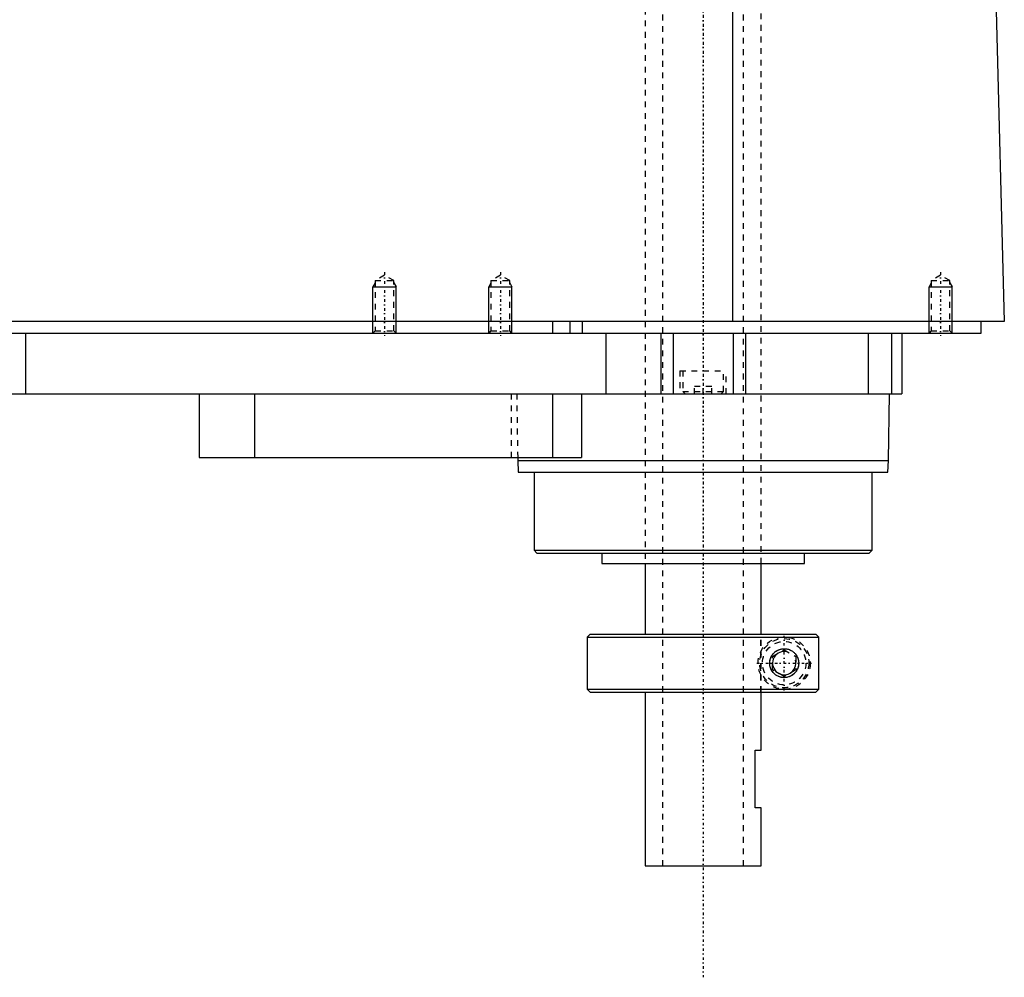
# Model space of a CAD drawing. Extents: x -168 to 502, y -97 to 327.
# Tile 4 of 6: x 332 to 502, y -97 to 69. Entities that reach past the tile are written whole.
import ezdxf

# ---------------------------------------------------------------- set-up
doc = ezdxf.new("R2010")
doc.units = 0
doc.linetypes.add('CENTER', pattern=[1.5, 0.45, -0.5, 0.05, -0.5])
doc.linetypes.add('DASHED', pattern=[2, 1, -1])
for name, color, linetype in [('AM_0', 7, 'CONTINUOUS'), ('AM_10', 7, 'CONTINUOUS'), ('AM_3', 7, 'DASHED'), ('AM_7', 7, 'CENTER')]:
    doc.layers.add(name, color=color, linetype=linetype)

msp = doc.modelspace()

# ---------------------------------------------------------------- linework, layer by layer
at = {"layer": 'AM_0', "color": 7, "linetype": 'CONTINUOUS'}
for p, q in [((455.15, 16.5), (455.15, 77.05)), ((500.5, 73.35), (502, 16.5)), ((502, 16.5), (100.5, 16.5)), ((424, 16.5), (424, 14.5)), ((427, 16.5), (427, 14.5)), ((429.15, 16.5), (429.15, 14.5)), ((498, 14.5), (498, 16.5)), ((144, 14.5), (498, 14.5)), ((333, 14.5), (333, 4)), ((433.21, 14.5), (433.21, 4)), ((442.7, 14.5), (442.7, 4)), ((444.81, 14.5), (444.81, 4)), ((455.19, 14.5), (455.19, 4)), ((457.3, 14.5), (457.3, 4)), ((478.5, 14.5), (478.5, 4)), ((482.5, 14.5), (482.5, 4)), ((484.3, 14.5), (484.3, 4)), ((489.01, 14.51), (489, 14.5)), ((288, 4), (484.3, 4)), ((363, 4), (363, -7)), ((372.56, 4), (372.56, -7)), ((424, 4), (424, -7)), ((429, 4), (429, -7)), ((482, -7.5), (482.18, 4)), ((363, -7), (429, -7)), ((417.99, -7), (418, -7.5)), ((418, -7.5), (418.1, -9.5)), ((418, -7.5), (482, -7.5)), ((481.9, -9.5), (482, -7.5)), ((418.1, -9.5), (481.9, -9.5)), ((420.82, -9.5), (420.82, -23)), ((479.18, -23), (479.18, -9.5)), ((420.82, -23), (421.32, -23.5)), ((420.82, -23), (479.18, -23)), ((421.32, -23.5), (478.68, -23.5)), ((432.5, -23.5), (432.5, -25.3)), ((467.5, -25.3), (467.5, -23.5)), ((478.68, -23.5), (479.18, -23)), ((432.5, -25.3), (467.5, -25.3)), ((440, -25.3), (440, -37.5)), ((460, -37.5), (460, -25.3)), ((430.5, -37.5), (430, -38)), ((430, -38), (430, -47)), ((430, -38), (469.99, -38)), ((430.5, -37.5), (469.49, -37.5)), ((469.99, -38), (469.49, -37.5)), ((469.99, -47), (469.99, -38)), ((430, -47), (430.5, -47.5)), ((430, -47), (469.99, -47)), ((430.5, -47.5), (469.49, -47.5)), ((440, -47.5), (440, -77.5)), ((460, -57.5), (460, -47.5)), ((469.49, -47.5), (469.99, -47)), ((459, -67.5), (459, -57.5)), ((459, -57.5), (460, -57.5)), ((460, -67.5), (459, -67.5)), ((460, -77.5), (460, -67.5)), ((440, -77.5), (460, -77.5))]:
    msp.add_line(p, q, dxfattribs=at)
msp.add_polyline3d([(461.5, -42.5, 0), (461.5, -42.49, 0), (461.5, -42.46, 0), (461.5, -42.43, 0), (461.5, -42.41, 0), (461.5, -42.4, 0), (461.5, -42.37, 0), (461.5, -42.34, 0), (461.51, -42.31, 0), (461.51, -42.28, 0), (461.51, -42.26, 0), (461.51, -42.24, 0), (461.52, -42.23, 0), (461.52, -42.2, 0), (461.52, -42.17, 0), (461.53, -42.14, 0), (461.53, -42.11, 0), (461.54, -42.08, 0), (461.54, -42.07, 0), (461.54, -42.05, 0), (461.55, -42.02, 0), (461.55, -42, 0), (461.55, -41.98, 0), (461.56, -41.97, 0), (461.56, -41.94, 0), (461.57, -41.91, 0), (461.57, -41.9, 0), (461.58, -41.88, 0), (461.59, -41.85, 0), (461.59, -41.82, 0), (461.6, -41.8, 0), (461.61, -41.77, 0), (461.62, -41.74, 0), (461.62, -41.73, 0), (461.63, -41.71, 0), (461.64, -41.68, 0), (461.65, -41.66, 0), (461.66, -41.63, 0), (461.67, -41.6, 0), (461.68, -41.58, 0), (461.68, -41.56, 0), (461.69, -41.55, 0), (461.7, -41.52, 0), (461.71, -41.49, 0), (461.72, -41.47, 0), (461.73, -41.44, 0), (461.75, -41.42, 0), (461.75, -41.4, 0), (461.76, -41.39, 0), (461.77, -41.37, 0), (461.79, -41.34, 0), (461.8, -41.31, 0), (461.81, -41.29, 0), (461.83, -41.27, 0), (461.83, -41.25, 0), (461.84, -41.24, 0), (461.85, -41.22, 0), (461.87, -41.19, 0), (461.88, -41.17, 0), (461.9, -41.15, 0), (461.91, -41.12, 0), (461.92, -41.11, 0), (461.93, -41.1, 0), (461.94, -41.08, 0), (461.96, -41.05, 0), (461.97, -41.04, 0), (462.02, -40.98, 0), (462.12, -40.86, 0), (462.22, -40.75, 0), (462.33, -40.64, 0), (462.44, -40.54, 0), (462.56, -40.45, 0), (462.62, -40.41, 0), (462.69, -40.37, 0), (462.81, -40.3, 0), (462.94, -40.23, 0), (463.01, -40.21, 0), (463.07, -40.18, 0), (463.21, -40.13, 0), (463.34, -40.09, 0), (463.41, -40.07, 0), (463.47, -40.06, 0), (463.6, -40.03, 0), (463.73, -40.01, 0), (463.86, -40, 0), (463.98, -40, 0), (464.11, -40, 0), (464.17, -40.01, 0), (464.23, -40.01, 0), (464.35, -40.03, 0), (464.48, -40.05, 0), (464.6, -40.07, 0), (464.72, -40.11, 0), (464.84, -40.15, 0), (464.9, -40.17, 0), (464.96, -40.19, 0), (465.08, -40.24, 0), (465.19, -40.3, 0), (465.3, -40.37, 0), (465.41, -40.44, 0), (465.51, -40.51, 0), (465.56, -40.55, 0), (465.61, -40.59, 0), (465.71, -40.68, 0), (465.8, -40.77, 0), (465.89, -40.86, 0), (465.97, -40.97, 0), (466.06, -41.08, 0), (466.1, -41.14, 0), (466.13, -41.2, 0), (466.21, -41.33, 0), (466.25, -41.41, 0), (466.26, -41.43, 0), (466.27, -41.45, 0), (466.28, -41.46, 0), (466.28, -41.48, 0), (466.29, -41.5, 0), (466.3, -41.52, 0), (466.31, -41.55, 0), (466.32, -41.57, 0), (466.33, -41.6, 0), (466.34, -41.61, 0), (466.34, -41.62, 0), (466.35, -41.65, 0), (466.36, -41.67, 0), (466.37, -41.7, 0), (466.38, -41.72, 0), (466.38, -41.75, 0), (466.39, -41.76, 0), (466.39, -41.77, 0), (466.4, -41.8, 0), (466.41, -41.82, 0), (466.41, -41.85, 0), (466.42, -41.88, 0), (466.43, -41.9, 0), (466.43, -41.92, 0), (466.43, -41.93, 0), (466.44, -41.96, 0), (466.45, -41.98, 0), (466.45, -42, 0), (466.45, -42.01, 0), (466.46, -42.04, 0), (466.46, -42.07, 0), (466.46, -42.08, 0), (466.47, -42.09, 0), (466.47, -42.12, 0), (466.48, -42.15, 0), (466.48, -42.18, 0), (466.48, -42.2, 0), (466.49, -42.23, 0), (466.49, -42.25, 0), (466.49, -42.26, 0), (466.49, -42.29, 0), (466.49, -42.32, 0), (466.5, -42.34, 0), (466.5, -42.37, 0), (466.5, -42.4, 0), (466.5, -42.41, 0), (466.5, -42.43, 0), (466.5, -42.46, 0), (466.5, -42.49, 0), (466.5, -42.5, 0), (466.5, -42.51, 0), (466.5, -42.54, 0), (466.5, -42.57, 0), (466.5, -42.59, 0), (466.5, -42.6, 0), (466.5, -42.63, 0), (466.5, -42.66, 0), (466.49, -42.68, 0), (466.49, -42.71, 0), (466.49, -42.74, 0), (466.49, -42.75, 0), (466.49, -42.77, 0), (466.48, -42.8, 0), (466.48, -42.82, 0), (466.48, -42.85, 0), (466.47, -42.88, 0), (466.47, -42.91, 0), (466.46, -42.92, 0), (466.46, -42.93, 0), (466.46, -42.96, 0), (466.45, -42.99, 0), (466.45, -43, 0), (466.45, -43.02, 0), (466.44, -43.04, 0), (466.43, -43.07, 0), (466.43, -43.08, 0), (466.43, -43.1, 0), (466.42, -43.12, 0), (466.41, -43.15, 0), (466.41, -43.18, 0), (466.4, -43.2, 0), (466.39, -43.23, 0), (466.39, -43.24, 0), (466.38, -43.25, 0), (466.38, -43.28, 0), (466.37, -43.3, 0), (466.36, -43.33, 0), (466.35, -43.35, 0), (466.34, -43.38, 0), (466.34, -43.39, 0), (466.33, -43.4, 0), (466.32, -43.43, 0), (466.31, -43.45, 0), (466.3, -43.48, 0), (466.29, -43.5, 0), (466.28, -43.52, 0), (466.28, -43.54, 0), (466.27, -43.55, 0), (466.26, -43.57, 0), (466.25, -43.59, 0), (466.21, -43.67, 0), (466.13, -43.8, 0), (466.1, -43.86, 0), (466.06, -43.92, 0), (465.97, -44.03, 0), (465.89, -44.14, 0), (465.8, -44.23, 0), (465.71, -44.32, 0), (465.61, -44.41, 0), (465.56, -44.45, 0), (465.51, -44.49, 0), (465.41, -44.56, 0), (465.3, -44.63, 0), (465.19, -44.7, 0), (465.08, -44.76, 0), (464.96, -44.81, 0), (464.9, -44.83, 0), (464.84, -44.85, 0), (464.72, -44.89, 0), (464.6, -44.93, 0), (464.48, -44.95, 0), (464.35, -44.97, 0), (464.23, -44.99, 0), (464.17, -44.99, 0), (464.11, -45, 0), (463.98, -45, 0), (463.86, -45, 0), (463.73, -44.99, 0), (463.6, -44.97, 0), (463.47, -44.94, 0), (463.41, -44.93, 0), (463.34, -44.91, 0), (463.21, -44.87, 0), (463.07, -44.82, 0), (463.01, -44.79, 0), (462.94, -44.77, 0), (462.81, -44.7, 0), (462.69, -44.63, 0), (462.62, -44.59, 0), (462.56, -44.55, 0), (462.44, -44.46, 0), (462.33, -44.36, 0), (462.22, -44.25, 0), (462.12, -44.14, 0), (462.02, -44.02, 0), (461.97, -43.96, 0), (461.96, -43.95, 0), (461.94, -43.92, 0), (461.93, -43.9, 0), (461.92, -43.89, 0), (461.91, -43.88, 0), (461.9, -43.85, 0), (461.88, -43.83, 0), (461.87, -43.81, 0), (461.85, -43.78, 0), (461.84, -43.76, 0), (461.83, -43.75, 0), (461.83, -43.73, 0), (461.81, -43.71, 0), (461.8, -43.69, 0), (461.79, -43.66, 0), (461.77, -43.63, 0), (461.76, -43.61, 0), (461.75, -43.6, 0), (461.75, -43.58, 0), (461.73, -43.56, 0), (461.72, -43.53, 0), (461.71, -43.51, 0), (461.7, -43.48, 0), (461.69, -43.45, 0), (461.68, -43.44, 0), (461.68, -43.42, 0), (461.67, -43.4, 0), (461.66, -43.37, 0), (461.65, -43.34, 0), (461.64, -43.32, 0), (461.63, -43.29, 0), (461.62, -43.27, 0), (461.62, -43.26, 0), (461.61, -43.23, 0), (461.6, -43.2, 0), (461.59, -43.18, 0), (461.59, -43.15, 0), (461.58, -43.12, 0), (461.57, -43.1, 0), (461.57, -43.09, 0), (461.56, -43.06, 0), (461.56, -43.03, 0), (461.55, -43.02, 0), (461.55, -43, 0), (461.55, -42.98, 0), (461.54, -42.95, 0), (461.54, -42.93, 0), (461.54, -42.92, 0), (461.53, -42.89, 0), (461.53, -42.86, 0), (461.52, -42.83, 0), (461.52, -42.8, 0), (461.52, -42.77, 0), (461.51, -42.76, 0), (461.51, -42.74, 0), (461.51, -42.72, 0), (461.51, -42.69, 0), (461.5, -42.66, 0), (461.5, -42.63, 0), (461.5, -42.6, 0), (461.5, -42.59, 0), (461.5, -42.57, 0), (461.5, -42.54, 0), (461.5, -42.51, 0), (461.5, -42.5, 0)], dxfattribs=at)
at = {"layer": 'AM_10', "color": 7, "linetype": 'CONTINUOUS'}
for p, q in [((393.38, 23.16), (393, 22.5)), ((393, 14.5), (393, 22.5)), ((393, 22.5), (397, 22.5)), ((396.62, 23.16), (397, 22.5)), ((397, 14.5), (397, 22.5)), ((413.38, 23.16), (413, 22.5)), ((413, 14.5), (413, 22.5)), ((413, 22.5), (417, 22.5)), ((416.62, 23.16), (417, 22.5)), ((417, 14.5), (417, 22.5)), ((489.38, 23.16), (489, 22.5)), ((489, 14.5), (489, 22.5)), ((489, 22.5), (493, 22.5)), ((492.62, 23.16), (493, 22.5)), ((493, 14.5), (493, 22.5))]:
    msp.add_line(p, q, dxfattribs=at)
msp.add_arc((464, -42.5), 2.01, 75, 15, dxfattribs=at)
at = {"layer": 'AM_3', "color": 6, "linetype": 'DASHED'}
for p, q in [((443, 307.5), (443, -77.5)), ((457, -77.5), (457, 307.5)), ((440, 212.5), (440, -25.3)), ((460, -25.3), (460, 212.5)), ((395, 24.5), (393.38, 23.56)), ((396.62, 23.56), (395, 24.5)), ((415, 24.5), (413.38, 23.56)), ((416.62, 23.56), (415, 24.5)), ((491, 24.5), (489.38, 23.56)), ((492.62, 23.56), (491, 24.5)), ((393.38, 23.56), (393.38, 14.88)), ((393.38, 23.56), (396.62, 23.56)), ((396.62, 14.88), (396.62, 23.56)), ((413.38, 23.56), (413.38, 14.88)), ((413.38, 23.56), (416.62, 23.56)), ((416.62, 14.88), (416.62, 23.56)), ((489.38, 23.56), (489.38, 14.88)), ((489.38, 23.56), (492.62, 23.56)), ((492.62, 14.88), (492.62, 23.56)), ((393.38, 14.88), (393, 14.5)), ((393.38, 14.88), (396.62, 14.88)), ((397, 14.5), (396.62, 14.88)), ((413.38, 14.88), (413, 14.5)), ((413.38, 14.88), (416.62, 14.88)), ((417, 14.5), (416.62, 14.88)), ((478.5, 14.5), (478.5, 4)), ((489.38, 14.88), (489.01, 14.51)), ((489.38, 14.88), (492.62, 14.88)), ((493, 14.5), (492.62, 14.88)), ((446, 8), (446, 4)), ((446, 8), (454, 8)), ((446.5, 8), (446.5, 4.4)), ((453.5, 4.4), (453.5, 8)), ((454, 4), (454, 8)), ((448.5, 4), (448.5, 5.25)), ((451.5, 5.25), (448.5, 5.25)), ((450, 4), (450, 5.25)), ((451.5, 4), (451.5, 5.25)), ((416.85, 4), (416.85, -7)), ((417.82, 4), (417.99, -7)), ((446.5, 4.4), (446.9, 4)), ((446.5, 4.4), (453.5, 4.4)), ((453.1, 4), (453.5, 4.4)), ((459.97, -47.5), (459.97, -37.5)), ((460, -47.5), (460, -37.5)), ((469.86, -37.87), (469.99, -38)), ((462, -41.35), (464, -40.19)), ((464, -40.19), (466, -41.35)), ((462, -43.65), (462, -41.35)), ((466, -41.35), (466, -43.65)), ((464, -44.81), (462, -43.65)), ((466, -43.65), (464, -44.81)), ((469.73, -47.25), (469.49, -47.5))]:
    msp.add_line(p, q, dxfattribs=at)
for radius in [4.5, 4.25, 3.75, 2.5]:
    msp.add_circle((464, -42.5), radius, dxfattribs=at)
at = {"layer": 'AM_7', "color": 4, "linetype": 'CENTER'}
for p, q in [((450, 326.75), (450, -96.75)), ((450, 224.39), (450, -37.19)), ((395, 25), (395, 14)), ((415, 25), (415, 14)), ((491, 25), (491, 14)), ((464, -47.23), (464, -37.77)), ((459.27, -42.5), (468.73, -42.5))]:
    msp.add_line(p, q, dxfattribs=at)

doc.saveas('drawing.dxf')
